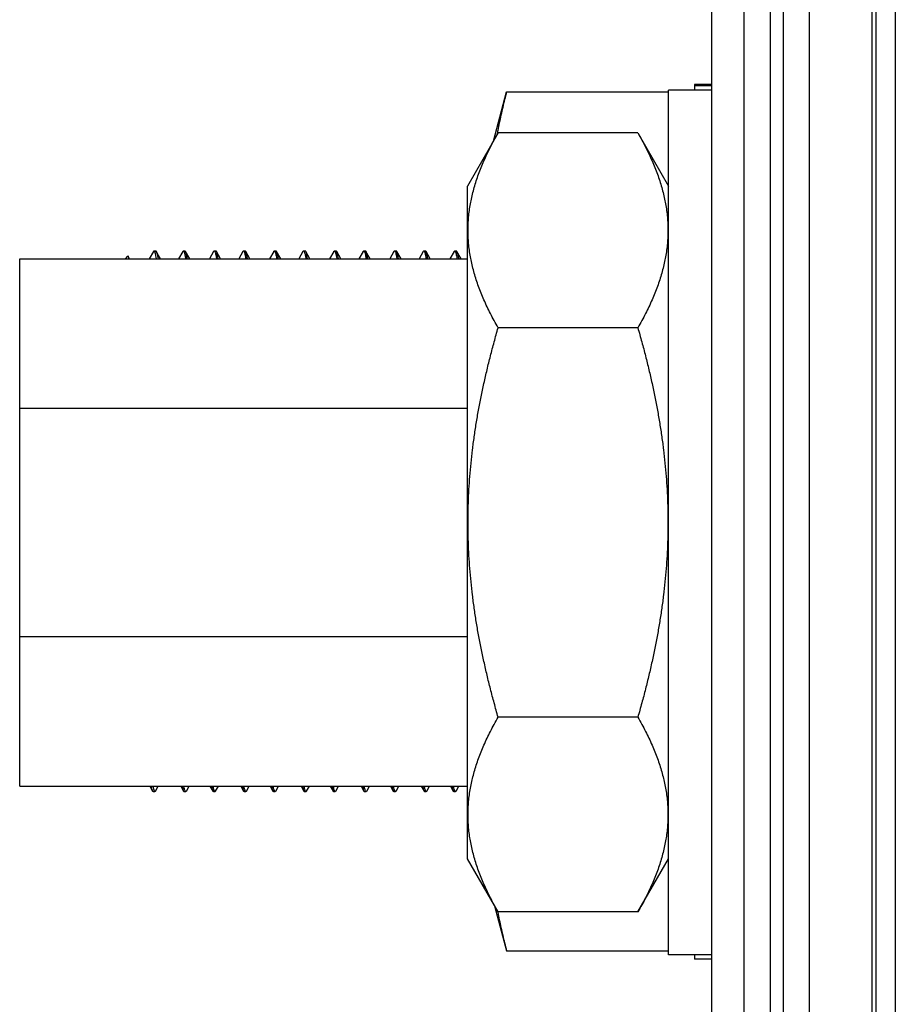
# Model space of a CAD drawing. Header units: inches. Extents: x 0.2 to 16.8, y 0.1 to 10.8.
# Tile 22 of 29: x 10.655 to 11.06, y 5.373 to 5.828. Entities that reach past the tile are written whole.
import ezdxf

# ---------------------------------------------------------------- set-up
doc = ezdxf.new("R2010")
doc.units = ezdxf.units.IN
doc.header["$LTSCALE"] = 0.935
doc.header["$MEASUREMENT"] = 0
doc.layers.get('0').update_dxf_attribs({"linetype": 'CONTINUOUS'})

msp = doc.modelspace()

# ---------------------------------------------------------------- linework, layer by layer
at = {"color": 7, "linetype": 'CONTINUOUS'}
for p, q in [((10.99003, 3.51751), (10.99003, 7.96341)), ((11.00203, 7.96341), (11.00203, 3.51751)), ((11.00803, 7.96341), (11.00803, 3.51751)), ((11.02003, 7.96341), (11.02003, 3.51751)), ((10.97503, 3.82751), (10.97503, 7.95341)), ((11.04923, 3.51751), (11.04923, 7.61341)), ((11.0509, 7.56741), (11.0509, 3.56741)), ((11.05986, 7.56741), (11.05986, 3.56741)), ((10.96703, 5.798), (10.96703, 5.79542)), ((10.97503, 5.798), (10.96703, 5.798)), ((10.97503, 5.79742), (10.96703, 5.79742)), ((10.87402, 5.77169), (10.88016, 5.7946)), ((10.88016, 5.7946), (10.95503, 5.7946)), ((10.88016, 5.79459), (10.95503, 5.79459)), ((10.95503, 5.39542), (10.95503, 5.79542)), ((10.97503, 5.79542), (10.95503, 5.79542)), ((10.87625, 5.77556), (10.86203, 5.75092)), ((10.94081, 5.77556), (10.87625, 5.77556)), ((10.94081, 5.77556), (10.95503, 5.75092)), ((10.86203, 5.43992), (10.86203, 5.75092)), ((10.71689, 5.72076), (10.71495, 5.71742)), ((10.71715, 5.721), (10.71793, 5.721)), ((10.72013, 5.71742), (10.7182, 5.72076)), ((10.73039, 5.72074), (10.72847, 5.71742)), ((10.73039, 5.72074), (10.73067, 5.72098)), ((10.73067, 5.72098), (10.73144, 5.72098)), ((10.73172, 5.72074), (10.73144, 5.72098)), ((10.73364, 5.71742), (10.73172, 5.72074)), ((10.74468, 5.72076), (10.74275, 5.71742)), ((10.74495, 5.721), (10.74573, 5.721)), ((10.74793, 5.71742), (10.746, 5.72076)), ((10.7582, 5.72075), (10.75627, 5.71742)), ((10.7582, 5.72075), (10.75846, 5.72098)), ((10.75846, 5.72098), (10.75924, 5.72098)), ((10.75952, 5.72075), (10.75924, 5.72098)), ((10.76144, 5.71742), (10.75952, 5.72075)), ((10.77248, 5.72077), (10.77055, 5.71742)), ((10.77275, 5.721), (10.77353, 5.721)), ((10.77573, 5.71742), (10.7738, 5.72076)), ((10.78599, 5.72074), (10.78407, 5.71742)), ((10.78599, 5.72074), (10.78626, 5.72098)), ((10.78626, 5.72098), (10.78704, 5.72098)), ((10.78924, 5.71742), (10.78732, 5.72075)), ((10.80028, 5.72076), (10.79834, 5.71742)), ((10.80055, 5.721), (10.80133, 5.721)), ((10.80353, 5.71742), (10.8016, 5.72076)), ((10.81379, 5.72075), (10.81187, 5.71742)), ((10.81406, 5.72098), (10.81484, 5.72098)), ((10.81512, 5.72074), (10.81484, 5.72098)), ((10.81704, 5.71742), (10.81512, 5.72074)), ((10.82808, 5.72077), (10.82615, 5.71742)), ((10.82835, 5.721), (10.82913, 5.721)), ((10.83133, 5.71742), (10.8294, 5.72076)), ((10.8416, 5.72075), (10.83967, 5.71742)), ((10.8416, 5.72075), (10.84186, 5.72098)), ((10.84186, 5.72098), (10.84265, 5.72098)), ((10.84292, 5.72075), (10.84265, 5.72098)), ((10.84484, 5.71742), (10.84292, 5.72075)), ((10.85588, 5.72076), (10.85395, 5.71742)), ((10.85615, 5.721), (10.85693, 5.721)), ((10.85913, 5.71742), (10.8572, 5.72076)), ((10.65503, 5.47342), (10.65503, 5.71742)), ((10.65503, 5.71742), (10.86203, 5.71742)), ((10.70395, 5.71742), (10.70506, 5.71853)), ((10.70583, 5.71742), (10.70523, 5.71846)), ((10.94081, 5.68549), (10.87625, 5.68549)), ((10.86203, 5.64819), (10.65503, 5.64819)), ((10.65503, 5.54266), (10.86203, 5.54266)), ((10.94081, 5.50536), (10.87625, 5.50536)), ((10.65503, 5.47342), (10.86203, 5.47342)), ((10.71522, 5.47342), (10.7165, 5.47121)), ((10.71781, 5.47122), (10.71909, 5.47342)), ((10.72951, 5.47342), (10.73078, 5.47123)), ((10.7321, 5.47123), (10.73337, 5.47342)), ((10.74301, 5.47342), (10.74429, 5.47122)), ((10.74562, 5.47121), (10.7469, 5.47342)), ((10.75731, 5.47342), (10.75858, 5.47123)), ((10.7599, 5.47123), (10.76117, 5.47342)), ((10.77081, 5.47342), (10.77209, 5.47121)), ((10.77341, 5.47121), (10.77469, 5.47342)), ((10.78511, 5.47342), (10.78638, 5.47123)), ((10.7877, 5.47123), (10.78897, 5.47342)), ((10.79861, 5.47342), (10.79989, 5.47121)), ((10.80122, 5.47122), (10.8025, 5.47342)), ((10.81291, 5.47342), (10.81418, 5.47123)), ((10.8155, 5.47123), (10.81677, 5.47342)), ((10.82642, 5.47342), (10.8277, 5.47121)), ((10.82902, 5.47122), (10.83029, 5.47342)), ((10.84071, 5.47342), (10.84198, 5.47123)), ((10.8433, 5.47123), (10.84457, 5.47342)), ((10.85422, 5.47342), (10.8555, 5.47121)), ((10.85682, 5.47121), (10.85809, 5.47342)), ((10.71677, 5.47098), (10.71754, 5.47098)), ((10.71754, 5.47098), (10.71781, 5.47122)), ((10.73105, 5.471), (10.73183, 5.471)), ((10.74429, 5.47122), (10.74457, 5.47098)), ((10.74457, 5.47098), (10.74535, 5.47098)), ((10.74562, 5.47121), (10.74535, 5.47098)), ((10.75885, 5.471), (10.75963, 5.471)), ((10.77209, 5.47121), (10.77236, 5.47098)), ((10.77236, 5.47098), (10.77315, 5.47098)), ((10.77341, 5.47121), (10.77315, 5.47098)), ((10.78665, 5.471), (10.78743, 5.471)), ((10.79989, 5.47121), (10.80016, 5.47098)), ((10.80016, 5.47098), (10.80094, 5.47098)), ((10.80122, 5.47122), (10.80094, 5.47098)), ((10.81445, 5.471), (10.81523, 5.471)), ((10.8277, 5.47121), (10.82796, 5.47098)), ((10.82796, 5.47098), (10.82874, 5.47098)), ((10.82902, 5.47122), (10.82874, 5.47098)), ((10.84225, 5.471), (10.84303, 5.471)), ((10.8555, 5.47121), (10.85576, 5.47098)), ((10.85576, 5.47098), (10.85654, 5.47098)), ((10.85682, 5.47121), (10.85654, 5.47098)), ((10.87625, 5.41529), (10.86203, 5.43992)), ((10.94081, 5.41529), (10.95503, 5.43992)), ((10.87458, 5.41818), (10.88016, 5.39737)), ((10.94081, 5.41529), (10.87625, 5.41529)), ((10.88016, 5.39737), (10.95503, 5.39737)), ((10.97503, 5.39542), (10.95503, 5.39542)), ((10.96703, 5.39542), (10.96703, 5.39342)), ((10.97503, 5.39342), (10.96703, 5.39342))]:
    msp.add_line(p, q, dxfattribs=at)
for points, knots in [([(10.88016, 5.79459), (10.87984, 5.79338), (10.87921, 5.79097), (10.87833, 5.78737), (10.87751, 5.7838), (10.87675, 5.78025), (10.87622, 5.77753), (10.87594, 5.77599), (10.87588, 5.77562)], [0, 0, 0, 0, 0.193344, 0.383877, 0.572039, 0.758286, 0.943046, 1, 1, 1, 1]), ([(10.87625, 5.68549), (10.87562, 5.68658), (10.87441, 5.68874), (10.8727, 5.69198), (10.87112, 5.69517), (10.86967, 5.69833), (10.86836, 5.70145), (10.86717, 5.70454), (10.8661, 5.70762), (10.86517, 5.71069), (10.86436, 5.71374), (10.86368, 5.7168), (10.86314, 5.71985), (10.86273, 5.7229), (10.86245, 5.72595), (10.86231, 5.729), (10.86231, 5.73205), (10.86245, 5.7351), (10.86273, 5.73815), (10.86314, 5.7412), (10.86368, 5.74425), (10.86436, 5.74731), (10.86517, 5.75036), (10.8661, 5.75343), (10.86717, 5.75651), (10.86836, 5.7596), (10.86967, 5.76272), (10.87112, 5.76587), (10.8727, 5.76907), (10.87441, 5.77231), (10.87562, 5.77447), (10.87625, 5.77556)], [0, 0, 0, 0, 0.039595, 0.077969, 0.115243, 0.151546, 0.186998, 0.22172, 0.255828, 0.289399, 0.32252, 0.355279, 0.387738, 0.419968, 0.452046, 0.484028, 0.515972, 0.547954, 0.580032, 0.612262, 0.644721, 0.67748, 0.710601, 0.744172, 0.77828, 0.813002, 0.848454, 0.884757, 0.922031, 0.960405, 1, 1, 1, 1]), ([(10.94081, 5.77556), (10.94144, 5.77447), (10.94265, 5.77231), (10.94436, 5.76907), (10.94594, 5.76587), (10.94739, 5.76272), (10.94871, 5.7596), (10.9499, 5.75651), (10.95096, 5.75343), (10.9519, 5.75036), (10.9527, 5.74731), (10.95338, 5.74425), (10.95392, 5.7412), (10.95433, 5.73815), (10.95461, 5.7351), (10.95475, 5.73205), (10.95475, 5.729), (10.95461, 5.72595), (10.95433, 5.7229), (10.95392, 5.71985), (10.95338, 5.7168), (10.9527, 5.71374), (10.9519, 5.71069), (10.95096, 5.70762), (10.9499, 5.70454), (10.94871, 5.70145), (10.94739, 5.69833), (10.94594, 5.69517), (10.94436, 5.69198), (10.94265, 5.68874), (10.94144, 5.68658), (10.94081, 5.68549)], [0, 0, 0, 0, 0.039595, 0.077969, 0.115243, 0.151546, 0.186998, 0.22172, 0.255828, 0.289399, 0.32252, 0.355279, 0.387738, 0.419968, 0.452046, 0.484028, 0.515972, 0.547954, 0.580032, 0.612262, 0.644721, 0.67748, 0.710601, 0.744172, 0.77828, 0.813002, 0.848454, 0.884757, 0.922031, 0.960405, 1, 1, 1, 1]), ([(10.71715, 5.721), (10.71708, 5.72099), (10.71697, 5.7209), (10.7169, 5.7208), (10.71688, 5.72077)], [0, 0, 0, 0, 0.67908, 1, 1, 1, 1]), ([(10.71821, 5.71742), (10.71814, 5.71785), (10.71802, 5.71861), (10.71782, 5.71961), (10.71761, 5.72034), (10.71745, 5.72078), (10.71723, 5.721), (10.71716, 5.721), (10.71715, 5.721)], [0, 0, 0, 0, 0.340832, 0.608281, 0.804123, 0.930402, 0.997923, 1, 1, 1, 1]), ([(10.71793, 5.72099), (10.71794, 5.72099), (10.71803, 5.721), (10.71812, 5.72088), (10.71819, 5.72078), (10.7182, 5.72076)], [0, 0, 0, 0, 0.089163, 0.847027, 1, 1, 1, 1]), ([(10.7182, 5.72076), (10.71828, 5.72062), (10.71841, 5.72026), (10.71862, 5.71952), (10.71881, 5.71855), (10.71893, 5.71781), (10.71899, 5.71742)], [0, 0, 0, 0, 0.130912, 0.354588, 0.656658, 1, 1, 1, 1]), ([(10.73067, 5.72098), (10.73078, 5.72098), (10.73113, 5.7205), (10.7313, 5.71966), (10.73155, 5.71854), (10.73168, 5.71774), (10.73172, 5.71743)], [0, 0, 0, 0, 0.111247, 0.355893, 0.748816, 1, 1, 1, 1]), ([(10.73251, 5.71743), (10.73246, 5.71774), (10.73233, 5.71854), (10.73208, 5.71966), (10.73193, 5.72039), (10.73173, 5.72072), (10.73172, 5.72074)], [0, 0, 0, 0, 0.278195, 0.713451, 0.984668, 1, 1, 1, 1]), ([(10.74467, 5.72076), (10.74469, 5.72079), (10.74477, 5.7209), (10.74488, 5.721), (10.74495, 5.721)], [0, 0, 0, 0, 0.299555, 1, 1, 1, 1]), ([(10.74495, 5.721), (10.74503, 5.721), (10.74525, 5.7208), (10.7454, 5.72035), (10.74562, 5.71964), (10.74581, 5.71865), (10.74594, 5.71788), (10.746, 5.71744), (10.74601, 5.71742)], [0, 0, 0, 0, 0.066799, 0.191225, 0.384926, 0.650318, 0.987514, 1, 1, 1, 1]), ([(10.74601, 5.72077), (10.74599, 5.7208), (10.74591, 5.7209), (10.74581, 5.721), (10.74573, 5.721)], [0, 0, 0, 0, 0.285621, 1, 1, 1, 1]), ([(10.74679, 5.71742), (10.74679, 5.71744), (10.74672, 5.71788), (10.74659, 5.71865), (10.7464, 5.71964), (10.74619, 5.72032), (10.74607, 5.72066), (10.74601, 5.72077)], [0, 0, 0, 0, 0.013763, 0.385727, 0.678519, 0.892217, 1, 1, 1, 1]), ([(10.75846, 5.72098), (10.75857, 5.72098), (10.75892, 5.7205), (10.7591, 5.71967), (10.75935, 5.71854), (10.75948, 5.71774), (10.75953, 5.71743)], [0, 0, 0, 0, 0.110939, 0.355801, 0.748881, 1, 1, 1, 1]), ([(10.76031, 5.71743), (10.76026, 5.71774), (10.76013, 5.71854), (10.75988, 5.71967), (10.75973, 5.72039), (10.75952, 5.72073), (10.75951, 5.72074)], [0, 0, 0, 0, 0.277941, 0.713001, 0.984123, 1, 1, 1, 1]), ([(10.77248, 5.72077), (10.77249, 5.7208), (10.77257, 5.7209), (10.77267, 5.721), (10.77275, 5.721)], [0, 0, 0, 0, 0.279466, 1, 1, 1, 1]), ([(10.77275, 5.721), (10.77282, 5.721), (10.77304, 5.7208), (10.7732, 5.72035), (10.77342, 5.71964), (10.77361, 5.71865), (10.77374, 5.71788), (10.77381, 5.71744), (10.77381, 5.71742)], [0, 0, 0, 0, 0.066793, 0.191407, 0.385201, 0.65054, 0.987525, 1, 1, 1, 1]), ([(10.7738, 5.72077), (10.77378, 5.7208), (10.77371, 5.7209), (10.77361, 5.721), (10.77353, 5.721)], [0, 0, 0, 0, 0.284507, 1, 1, 1, 1]), ([(10.77459, 5.71742), (10.77459, 5.71744), (10.77452, 5.71788), (10.77439, 5.71865), (10.7742, 5.71964), (10.77399, 5.72032), (10.77387, 5.72066), (10.7738, 5.72077)], [0, 0, 0, 0, 0.013776, 0.385615, 0.678337, 0.891996, 1, 1, 1, 1]), ([(10.78626, 5.72098), (10.78637, 5.72098), (10.78672, 5.7205), (10.7869, 5.71966), (10.78715, 5.71854), (10.78728, 5.71774), (10.78732, 5.71743)], [0, 0, 0, 0, 0.111306, 0.355989, 0.748879, 1, 1, 1, 1]), ([(10.78733, 5.72076), (10.78731, 5.72078), (10.78723, 5.72087), (10.78712, 5.72094), (10.78704, 5.72096)], [0, 0, 0, 0, 0.268445, 1, 1, 1, 1]), ([(10.78786, 5.71885), (10.78778, 5.71928), (10.78759, 5.7199), (10.78748, 5.72058), (10.78733, 5.72076)], [0, 0, 0, 0, 0.659041, 1, 1, 1, 1]), ([(10.80027, 5.72077), (10.80029, 5.7208), (10.80036, 5.7209), (10.80047, 5.721), (10.80055, 5.721)], [0, 0, 0, 0, 0.287007, 1, 1, 1, 1]), ([(10.80055, 5.721), (10.80062, 5.721), (10.80084, 5.7208), (10.801, 5.72035), (10.80122, 5.71964), (10.80141, 5.71865), (10.80154, 5.71788), (10.80161, 5.71744), (10.80161, 5.71742)], [0, 0, 0, 0, 0.067012, 0.191607, 0.385332, 0.650596, 0.987516, 1, 1, 1, 1]), ([(10.80161, 5.72076), (10.80159, 5.72079), (10.80151, 5.7209), (10.80141, 5.721), (10.80133, 5.721)], [0, 0, 0, 0, 0.296226, 1, 1, 1, 1]), ([(10.80239, 5.71742), (10.80239, 5.71744), (10.80232, 5.71788), (10.80219, 5.71865), (10.802, 5.71964), (10.80179, 5.72032), (10.80168, 5.72065), (10.80161, 5.72076)], [0, 0, 0, 0, 0.01381, 0.386283, 0.679489, 0.893561, 1, 1, 1, 1]), ([(10.81376, 5.72076), (10.81381, 5.72085), (10.81389, 5.72095), (10.81402, 5.72095), (10.81406, 5.72094)], [0, 0, 0, 0, 0.728388, 1, 1, 1, 1]), ([(10.81406, 5.72094), (10.81412, 5.72093), (10.81444, 5.7208), (10.81457, 5.72001), (10.81476, 5.71943), (10.81484, 5.71903)], [0, 0, 0, 0, 0.092768, 0.422225, 1, 1, 1, 1]), ([(10.81591, 5.71743), (10.81586, 5.71774), (10.81573, 5.71854), (10.81548, 5.71966), (10.81533, 5.72039), (10.81513, 5.72072), (10.81512, 5.72074)], [0, 0, 0, 0, 0.278207, 0.713567, 0.984938, 1, 1, 1, 1]), ([(10.82808, 5.72077), (10.8281, 5.7208), (10.82817, 5.7209), (10.82827, 5.721), (10.82835, 5.721)], [0, 0, 0, 0, 0.28206, 1, 1, 1, 1]), ([(10.82835, 5.721), (10.82842, 5.721), (10.82864, 5.72079), (10.8288, 5.72035), (10.82902, 5.71964), (10.82921, 5.71865), (10.82934, 5.71788), (10.82941, 5.71744), (10.82941, 5.71742)], [0, 0, 0, 0, 0.066364, 0.190848, 0.384734, 0.650266, 0.987498, 1, 1, 1, 1]), ([(10.82941, 5.72076), (10.82939, 5.72079), (10.82931, 5.7209), (10.8292, 5.721), (10.82913, 5.721)], [0, 0, 0, 0, 0.29866, 1, 1, 1, 1]), ([(10.83019, 5.71742), (10.83019, 5.71744), (10.83012, 5.71788), (10.83, 5.71865), (10.8298, 5.71964), (10.82959, 5.72032), (10.82947, 5.72065), (10.82941, 5.72076)], [0, 0, 0, 0, 0.01381, 0.386322, 0.679586, 0.893773, 1, 1, 1, 1]), ([(10.84186, 5.72098), (10.84197, 5.72098), (10.84232, 5.7205), (10.84249, 5.71967), (10.84275, 5.71854), (10.84288, 5.71774), (10.84292, 5.71743)], [0, 0, 0, 0, 0.110908, 0.355711, 0.748842, 1, 1, 1, 1]), ([(10.84371, 5.71743), (10.84366, 5.71774), (10.84353, 5.71854), (10.84328, 5.71967), (10.84313, 5.72039), (10.84293, 5.72073), (10.84291, 5.72074)], [0, 0, 0, 0, 0.277865, 0.712903, 0.983975, 1, 1, 1, 1]), ([(10.85588, 5.72076), (10.8559, 5.72079), (10.85597, 5.7209), (10.85607, 5.721), (10.85615, 5.721)], [0, 0, 0, 0, 0.28897, 1, 1, 1, 1]), ([(10.85615, 5.721), (10.85623, 5.721), (10.85644, 5.7208), (10.8566, 5.72035), (10.85682, 5.71964), (10.85701, 5.71865), (10.85714, 5.71788), (10.85721, 5.71744), (10.85721, 5.71742)], [0, 0, 0, 0, 0.06643, 0.190827, 0.384662, 0.650212, 0.987498, 1, 1, 1, 1]), ([(10.85721, 5.72076), (10.85719, 5.72079), (10.85711, 5.7209), (10.85701, 5.721), (10.85693, 5.721)], [0, 0, 0, 0, 0.290914, 1, 1, 1, 1]), ([(10.85799, 5.71742), (10.85799, 5.71744), (10.85792, 5.71788), (10.8578, 5.71865), (10.8576, 5.71964), (10.85739, 5.72032), (10.85727, 5.72066), (10.85721, 5.72076)], [0, 0, 0, 0, 0.013812, 0.385852, 0.678813, 0.892742, 1, 1, 1, 1]), ([(10.70526, 5.71848), (10.70524, 5.71852), (10.70519, 5.71856), (10.70511, 5.71852), (10.70508, 5.7185)], [0, 0, 0, 0, 0.582697, 1, 1, 1, 1]), ([(10.7055, 5.71742), (10.70546, 5.71762), (10.70539, 5.71793), (10.70531, 5.71839), (10.70526, 5.71848)], [0, 0, 0, 0, 0.661409, 1, 1, 1, 1]), ([(10.87625, 5.50536), (10.87562, 5.50755), (10.8744, 5.51189), (10.87269, 5.51837), (10.87111, 5.52476), (10.86967, 5.53106), (10.86835, 5.5373), (10.86716, 5.54349), (10.8661, 5.54964), (10.86516, 5.55577), (10.86436, 5.56188), (10.86368, 5.56799), (10.86314, 5.57409), (10.86273, 5.58018), (10.86245, 5.58628), (10.86231, 5.59238), (10.86231, 5.59847), (10.86245, 5.60457), (10.86273, 5.61067), (10.86314, 5.61676), (10.86368, 5.62286), (10.86436, 5.62896), (10.86516, 5.63508), (10.8661, 5.64121), (10.86716, 5.64736), (10.86835, 5.65355), (10.86967, 5.65979), (10.87111, 5.66609), (10.87269, 5.67248), (10.8744, 5.67896), (10.87562, 5.6833), (10.87625, 5.68549)], [0, 0, 0, 0, 0.037409, 0.074019, 0.109928, 0.145246, 0.18007, 0.214501, 0.248631, 0.282516, 0.316213, 0.349781, 0.383246, 0.416642, 0.450003, 0.483339, 0.516661, 0.549997, 0.583358, 0.616754, 0.650219, 0.683787, 0.717484, 0.751369, 0.785499, 0.81993, 0.854754, 0.890072, 0.925981, 0.962591, 1, 1, 1, 1]), ([(10.94081, 5.68549), (10.94144, 5.6833), (10.94266, 5.67896), (10.94437, 5.67248), (10.94595, 5.66609), (10.9474, 5.65979), (10.94871, 5.65355), (10.9499, 5.64736), (10.95096, 5.64121), (10.9519, 5.63508), (10.95271, 5.62896), (10.95338, 5.62286), (10.95393, 5.61676), (10.95434, 5.61067), (10.95461, 5.60457), (10.95475, 5.59847), (10.95475, 5.59238), (10.95461, 5.58628), (10.95434, 5.58018), (10.95393, 5.57409), (10.95338, 5.56799), (10.95271, 5.56188), (10.9519, 5.55577), (10.95096, 5.54964), (10.9499, 5.54349), (10.94871, 5.5373), (10.9474, 5.53106), (10.94595, 5.52476), (10.94437, 5.51837), (10.94266, 5.51189), (10.94144, 5.50755), (10.94081, 5.50536)], [0, 0, 0, 0, 0.037409, 0.074019, 0.109928, 0.145246, 0.18007, 0.214501, 0.248631, 0.282516, 0.316213, 0.349781, 0.383246, 0.416642, 0.450003, 0.483339, 0.516661, 0.549997, 0.583358, 0.616754, 0.650219, 0.683787, 0.717484, 0.751369, 0.785499, 0.81993, 0.854754, 0.890072, 0.925981, 0.962591, 1, 1, 1, 1]), ([(10.87625, 5.41529), (10.87562, 5.41638), (10.87441, 5.41854), (10.8727, 5.42178), (10.87112, 5.42497), (10.86967, 5.42813), (10.86836, 5.43125), (10.86717, 5.43434), (10.8661, 5.43742), (10.86517, 5.44049), (10.86436, 5.44354), (10.86368, 5.4466), (10.86314, 5.44965), (10.86273, 5.4527), (10.86245, 5.45575), (10.86231, 5.4588), (10.86231, 5.46185), (10.86245, 5.4649), (10.86273, 5.46795), (10.86314, 5.471), (10.86368, 5.47405), (10.86436, 5.47711), (10.86517, 5.48016), (10.8661, 5.48323), (10.86717, 5.48631), (10.86836, 5.4894), (10.86967, 5.49252), (10.87112, 5.49567), (10.8727, 5.49887), (10.87441, 5.50211), (10.87562, 5.50427), (10.87625, 5.50536)], [0, 0, 0, 0, 0.039595, 0.077969, 0.115243, 0.151546, 0.186998, 0.22172, 0.255828, 0.289399, 0.32252, 0.355279, 0.387738, 0.419968, 0.452046, 0.484028, 0.515972, 0.547954, 0.580032, 0.612262, 0.644721, 0.67748, 0.710601, 0.744172, 0.77828, 0.813002, 0.848454, 0.884757, 0.922031, 0.960405, 1, 1, 1, 1]), ([(10.94081, 5.50536), (10.94144, 5.50427), (10.94265, 5.50211), (10.94436, 5.49887), (10.94594, 5.49567), (10.94739, 5.49252), (10.94871, 5.4894), (10.9499, 5.48631), (10.95096, 5.48323), (10.9519, 5.48016), (10.9527, 5.47711), (10.95338, 5.47405), (10.95392, 5.471), (10.95433, 5.46795), (10.95461, 5.4649), (10.95475, 5.46185), (10.95475, 5.4588), (10.95461, 5.45575), (10.95433, 5.4527), (10.95392, 5.44965), (10.95338, 5.4466), (10.9527, 5.44354), (10.9519, 5.44049), (10.95096, 5.43742), (10.9499, 5.43434), (10.94871, 5.43125), (10.94739, 5.42813), (10.94594, 5.42497), (10.94436, 5.42178), (10.94265, 5.41854), (10.94144, 5.41638), (10.94081, 5.41529)], [0, 0, 0, 0, 0.039595, 0.077969, 0.115243, 0.151546, 0.186998, 0.22172, 0.255828, 0.289399, 0.32252, 0.355279, 0.387738, 0.419968, 0.452046, 0.484028, 0.515972, 0.547954, 0.580032, 0.612262, 0.644721, 0.67748, 0.710601, 0.744172, 0.77828, 0.813002, 0.848454, 0.884757, 0.922031, 0.960405, 1, 1, 1, 1]), ([(10.71648, 5.4712), (10.71644, 5.47128), (10.71626, 5.4718), (10.71608, 5.47244), (10.71595, 5.4731), (10.71589, 5.47342)], [0, 0, 0, 0, 0.100154, 0.580886, 1, 1, 1, 1]), ([(10.71667, 5.47342), (10.71675, 5.47302), (10.7169, 5.4723), (10.71707, 5.47154), (10.7174, 5.47097), (10.71753, 5.47098), (10.71754, 5.47098)], [0, 0, 0, 0, 0.450335, 0.816677, 0.988144, 1, 1, 1, 1]), ([(10.73017, 5.47342), (10.73018, 5.47337), (10.73025, 5.47298), (10.73038, 5.47235), (10.73059, 5.47167), (10.73071, 5.47134), (10.73077, 5.47123)], [0, 0, 0, 0, 0.075372, 0.517184, 0.839966, 1, 1, 1, 1]), ([(10.73183, 5.471), (10.73175, 5.471), (10.73153, 5.47119), (10.73138, 5.47164), (10.73116, 5.47235), (10.73104, 5.47298), (10.73097, 5.47337), (10.73096, 5.47342)], [0, 0, 0, 0, 0.096377, 0.275367, 0.553723, 0.934914, 1, 1, 1, 1]), ([(10.74369, 5.47342), (10.74377, 5.47299), (10.74394, 5.47224), (10.74408, 5.47157), (10.74428, 5.47124), (10.74429, 5.47122)], [0, 0, 0, 0, 0.573284, 0.977702, 1, 1, 1, 1]), ([(10.74535, 5.47098), (10.74524, 5.47098), (10.74488, 5.47146), (10.74472, 5.47224), (10.74455, 5.47299), (10.74447, 5.47342)], [0, 0, 0, 0, 0.158818, 0.506755, 1, 1, 1, 1]), ([(10.75798, 5.47342), (10.75799, 5.47337), (10.75806, 5.47298), (10.75818, 5.47235), (10.75839, 5.47167), (10.75851, 5.47133), (10.75858, 5.47122)], [0, 0, 0, 0, 0.075236, 0.515856, 0.837522, 1, 1, 1, 1]), ([(10.75963, 5.471), (10.75955, 5.471), (10.75934, 5.4712), (10.75918, 5.47164), (10.75896, 5.47235), (10.75884, 5.47298), (10.75877, 5.47337), (10.75876, 5.47342)], [0, 0, 0, 0, 0.095713, 0.27457, 0.553166, 0.93485, 1, 1, 1, 1]), ([(10.77149, 5.47342), (10.77158, 5.47299), (10.77174, 5.47225), (10.77188, 5.47157), (10.77209, 5.47123), (10.7721, 5.47121)], [0, 0, 0, 0, 0.571521, 0.973966, 1, 1, 1, 1]), ([(10.77315, 5.47098), (10.77304, 5.47098), (10.77269, 5.47146), (10.77252, 5.47224), (10.77235, 5.47299), (10.77227, 5.47342)], [0, 0, 0, 0, 0.158251, 0.506322, 1, 1, 1, 1]), ([(10.78577, 5.47342), (10.78578, 5.47337), (10.78585, 5.47298), (10.78598, 5.47235), (10.78618, 5.47167), (10.7863, 5.47134), (10.78637, 5.47123)], [0, 0, 0, 0, 0.075343, 0.516804, 0.839253, 1, 1, 1, 1]), ([(10.78743, 5.471), (10.78742, 5.471), (10.78733, 5.471), (10.78712, 5.47124), (10.78696, 5.47169), (10.78674, 5.47244), (10.78663, 5.47304), (10.78656, 5.4734), (10.78656, 5.47342)], [0, 0, 0, 0, 0.009251, 0.11124, 0.299273, 0.586456, 0.975828, 1, 1, 1, 1]), ([(10.79929, 5.47342), (10.79937, 5.47299), (10.79954, 5.47225), (10.79968, 5.47157), (10.79988, 5.47123), (10.79989, 5.47121)], [0, 0, 0, 0, 0.572229, 0.975376, 1, 1, 1, 1]), ([(10.80094, 5.47098), (10.80083, 5.47098), (10.80048, 5.47146), (10.80032, 5.47225), (10.80015, 5.47299), (10.80007, 5.47342)], [0, 0, 0, 0, 0.1589, 0.506722, 1, 1, 1, 1]), ([(10.81357, 5.47342), (10.81363, 5.47311), (10.81374, 5.47253), (10.81394, 5.47178), (10.81408, 5.47139), (10.81418, 5.47123)], [0, 0, 0, 0, 0.427509, 0.774954, 1, 1, 1, 1]), ([(10.81523, 5.471), (10.81515, 5.471), (10.81493, 5.47119), (10.81478, 5.47164), (10.81456, 5.47235), (10.81444, 5.47298), (10.81437, 5.47337), (10.81436, 5.47342)], [0, 0, 0, 0, 0.096274, 0.27523, 0.553624, 0.934941, 1, 1, 1, 1]), ([(10.82709, 5.47342), (10.82718, 5.47299), (10.82734, 5.47224), (10.82749, 5.47157), (10.82769, 5.47123), (10.8277, 5.47121)], [0, 0, 0, 0, 0.571735, 0.974422, 1, 1, 1, 1]), ([(10.82874, 5.47098), (10.82863, 5.47098), (10.82828, 5.47146), (10.82812, 5.47225), (10.82796, 5.47299), (10.82787, 5.47342)], [0, 0, 0, 0, 0.158528, 0.506386, 1, 1, 1, 1]), ([(10.84138, 5.47342), (10.84139, 5.47337), (10.84146, 5.47298), (10.84158, 5.47235), (10.84179, 5.47167), (10.84191, 5.47133), (10.84198, 5.47123)], [0, 0, 0, 0, 0.075229, 0.516105, 0.838004, 1, 1, 1, 1]), ([(10.84303, 5.471), (10.84296, 5.471), (10.84274, 5.4712), (10.84258, 5.47164), (10.84236, 5.47235), (10.84224, 5.47298), (10.84217, 5.47337), (10.84216, 5.47342)], [0, 0, 0, 0, 0.095843, 0.274814, 0.553403, 0.934894, 1, 1, 1, 1]), ([(10.85489, 5.47342), (10.85497, 5.47299), (10.85514, 5.47224), (10.85528, 5.47157), (10.85549, 5.47123), (10.8555, 5.47122)], [0, 0, 0, 0, 0.572349, 0.975687, 1, 1, 1, 1]), ([(10.85654, 5.47098), (10.85644, 5.47098), (10.85609, 5.47146), (10.85592, 5.47224), (10.85575, 5.47299), (10.85567, 5.47342)], [0, 0, 0, 0, 0.157973, 0.506024, 1, 1, 1, 1]), ([(10.71676, 5.47101), (10.71674, 5.471), (10.71662, 5.47099), (10.71653, 5.47109), (10.71648, 5.4712)], [0, 0, 0, 0, 0.204921, 1, 1, 1, 1]), ([(10.73077, 5.47123), (10.73079, 5.4712), (10.73087, 5.47109), (10.73098, 5.471), (10.73105, 5.471)], [0, 0, 0, 0, 0.299109, 1, 1, 1, 1]), ([(10.73211, 5.47123), (10.73209, 5.4712), (10.73201, 5.47109), (10.73191, 5.471), (10.73183, 5.471)], [0, 0, 0, 0, 0.296488, 1, 1, 1, 1]), ([(10.75858, 5.47122), (10.7586, 5.4712), (10.75867, 5.47109), (10.75877, 5.471), (10.75885, 5.471)], [0, 0, 0, 0, 0.285406, 1, 1, 1, 1]), ([(10.75991, 5.47123), (10.75989, 5.4712), (10.75981, 5.47109), (10.75971, 5.471), (10.75963, 5.471)], [0, 0, 0, 0, 0.292552, 1, 1, 1, 1]), ([(10.78637, 5.47123), (10.78639, 5.4712), (10.78646, 5.47109), (10.78657, 5.471), (10.78665, 5.471)], [0, 0, 0, 0, 0.29502, 1, 1, 1, 1]), ([(10.78771, 5.47123), (10.78768, 5.47118), (10.78761, 5.47109), (10.7875, 5.471), (10.78743, 5.471)], [0, 0, 0, 0, 0.404114, 1, 1, 1, 1]), ([(10.81418, 5.47123), (10.81418, 5.47123), (10.81424, 5.47113), (10.81432, 5.471), (10.81443, 5.471), (10.81445, 5.471)], [0, 0, 0, 0, 0.048325, 0.852212, 1, 1, 1, 1]), ([(10.81551, 5.47123), (10.81549, 5.4712), (10.81541, 5.47109), (10.8153, 5.471), (10.81523, 5.471)], [0, 0, 0, 0, 0.2987, 1, 1, 1, 1]), ([(10.84198, 5.47123), (10.842, 5.4712), (10.84207, 5.47109), (10.84217, 5.471), (10.84225, 5.471)], [0, 0, 0, 0, 0.288313, 1, 1, 1, 1]), ([(10.84331, 5.47123), (10.84329, 5.4712), (10.84321, 5.47109), (10.84311, 5.471), (10.84303, 5.471)], [0, 0, 0, 0, 0.291374, 1, 1, 1, 1]), ([(10.87609, 5.41518), (10.87631, 5.414), (10.87677, 5.41164), (10.87752, 5.40811), (10.87834, 5.40455), (10.87921, 5.40097), (10.87984, 5.39857), (10.88016, 5.39737)], [0, 0, 0, 0, 0.196416, 0.394185, 0.593736, 0.795528, 1, 1, 1, 1])]:
    msp.add_open_spline(points, degree=3, knots=knots, dxfattribs=at)
for points in [[(10.87588, 5.77562), (10.87582, 5.77529), (10.87576, 5.77495), (10.8757, 5.77461)], [(10.81484, 5.71903), (10.81495, 5.7185), (10.81504, 5.71796), (10.81512, 5.71742)], [(10.7881, 5.71743), (10.78803, 5.7179), (10.78795, 5.71838), (10.78786, 5.71885)], [(10.87598, 5.41575), (10.87601, 5.41559), (10.87604, 5.41542), (10.87607, 5.41526)], [(10.87607, 5.41526), (10.87608, 5.41523), (10.87608, 5.4152), (10.87609, 5.41518)]]:
    msp.add_open_spline(points, degree=3, dxfattribs=at)

doc.saveas('drawing.dxf')
